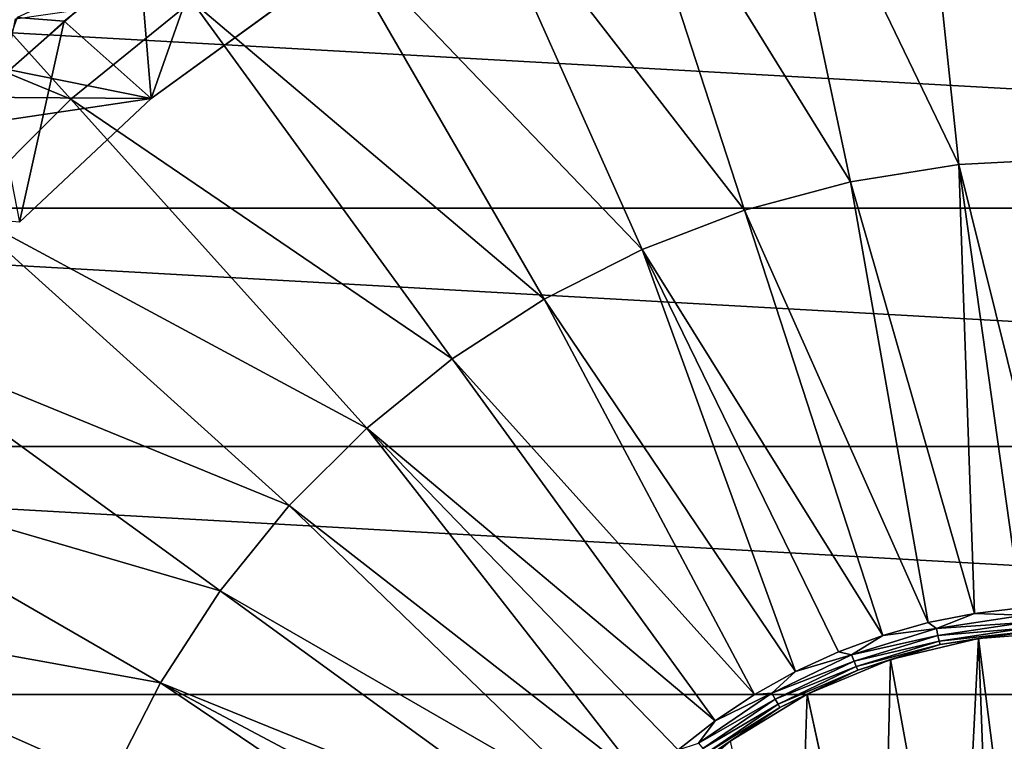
# Model space of a CAD drawing. Header units: metres. Extents: x -101 to 101, y -261 to 23.
# Tile 53 of 256: x -85.61 to -77.06, y 4.05 to 10.32. Entities that reach past the tile are written whole.
import ezdxf

# ---------------------------------------------------------------- set-up
doc = ezdxf.new("R2010")
doc.units = ezdxf.units.M
doc.layers.add('solid_505151_K2442K1000C34', color=7, linetype='CONTINUOUS')

msp = doc.modelspace()

# ---------------------------------------------------------------- linework, layer by layer
at = {"layer": 'solid_505151_K2442K1000C34'}
for points in [[(-76.5, 12.951678, 106.793419), (-77.853821, 12.880728, 106.793419), (-76.5, 9.10675, 107.663673)], [(-77.853821, 12.880728, 106.793419), (-79.192802, 12.668653, 106.793419), (-77.451912, 9.056863, 107.663673)], [(-77.853821, 12.880728, 106.793419), (-77.451912, 9.056863, 107.663673), (-76.5, 9.10675, 107.663673)], [(-79.192802, 12.668653, 106.793419), (-80.502289, 12.317778, 106.793419), (-78.393402, 8.907746, 107.663673)], [(-79.192802, 12.668653, 106.793419), (-78.393402, 8.907746, 107.663673), (-77.451912, 9.056863, 107.663673)], [(-87.685249, 12.422479, 105.622948), (-88.922478, 11.18525, 105.622948), (-85.166367, 9.624972, 106.793419)], [(-87.685249, 12.422479, 105.622948), (-85.166367, 9.624972, 106.793419), (-84.112808, 10.478127, 106.793419)], [(-80.502289, 12.317778, 106.793419), (-81.767921, 11.831946, 106.793419), (-79.31414, 8.661035, 107.663673)], [(-80.502289, 12.317778, 106.793419), (-79.31414, 8.661035, 107.663673), (-78.393402, 8.907746, 107.663673)], [(-81.767921, 11.831946, 106.793419), (-82.975838, 11.216482, 106.793419), (-80.204048, 8.31943, 107.663673)], [(-81.767921, 11.831946, 106.793419), (-80.204048, 8.31943, 107.663673), (-79.31414, 8.661035, 107.663673)], [(-84.467545, 9.631625, 59.5), (-83.880333, 11.304009, 59.5), (-84.566826, 10.8248, 59.5)], [(-84.467545, 9.631625, 59.5), (-83.1978, 10.554106, 59.5), (-83.880333, 11.304009, 59.5)], [(-82.975838, 11.216482, 106.793419), (-84.112808, 10.478127, 106.793419), (-81.053375, 7.886677, 107.663673)], [(-82.975838, 11.216482, 106.793419), (-81.053375, 7.886677, 107.663673), (-80.204048, 8.31943, 107.663673)], [(-88.922478, 11.18525, 105.622948), (-86.124969, 8.666365, 106.793419), (-85.166367, 9.624972, 106.793419)], [(-85.6325, 10.336066, 59.47118), (-85.222305, 10.303949, 59.5), (-84.566826, 10.8248, 59.5)], [(-84.467545, 9.631625, 59.5), (-84.566826, 10.8248, 59.5), (-85.222305, 10.303949, 59.5)], [(-94.519371, 8.67768, -4), (-93.434448, 10.640695, -4), (-58.480629, 8.67768, -4)], [(-93.434448, 10.640695, -4), (-59.565556, 10.640695, -4), (-58.480629, 8.67768, -4)], [(-88.21946, 10.390183, 59.599998), (-83.197861, 10.554075, 59.599998), (-84.467812, 9.6314, 59.599998)], [(-84.467812, 9.6314, 59.599998), (-83.197861, 10.554075, 59.599998), (-84.467545, 9.631625, 59.5)], [(-83.197861, 10.554075, 59.599998), (-83.1978, 10.554106, 59.5), (-84.467545, 9.631625, 59.5)], [(-84.112808, 10.478127, 106.793419), (-85.166367, 9.624972, 106.793419), (-81.852814, 7.367516, 107.663673)], [(-84.112808, 10.478127, 106.793419), (-81.852814, 7.367516, 107.663673), (-81.053375, 7.886677, 107.663673)], [(-90.452782, 10.385335), (-85.741341, 9.841111), (-85.105179, 10.401959)], [(-88.825485, 9.663541, 59.599998), (-88.21946, 10.390183, 59.599998), (-84.467812, 9.6314, 59.599998)], [(-85.645058, 10.322639, 0.028478), (-85.105179, 10.401959), (-85.741341, 9.841111)], [(-85.6325, 10.336066, 59.47118), (-85.844254, 9.743459, 59.5), (-85.222305, 10.303949, 59.5)], [(-85.612389, 8.556534, 59.5), (-85.222305, 10.303949, 59.5), (-85.844254, 9.743459, 59.5)], [(-85.612389, 8.556534, 59.5), (-84.467545, 9.631625, 59.5), (-85.222305, 10.303949, 59.5)], [(-89.386581, 8.901553, 59.599998), (-88.825485, 9.663541, 59.599998), (-84.467812, 9.6314, 59.599998)], [(-89.386581, 8.901553, 59.599998), (-84.467812, 9.6314, 59.599998), (-85.612099, 8.556839, 59.599998)], [(-85.166367, 9.624972, 106.793419), (-86.124969, 8.666365, 106.793419), (-82.593605, 6.767634, 107.663673)], [(-84.467812, 9.6314, 59.599998), (-84.467545, 9.631625, 59.5), (-85.612389, 8.556534, 59.5)], [(-85.612099, 8.556839, 59.599998), (-84.467812, 9.6314, 59.599998), (-85.612389, 8.556534, 59.5)], [(-85.166367, 9.624972, 106.793419), (-82.593605, 6.767634, 107.663673), (-81.852814, 7.367516, 107.663673)], [(-76.500031, 5.220883, 108.226677), (-76.5, 9.10675, 107.663673), (-77.451912, 9.056863, 107.663673)], [(-77.316757, 5.1566, 108.226677), (-77.451912, 9.056863, 107.663673), (-78.393402, 8.907746, 107.663673)], [(-76.90966, 5.204787, 108.226677), (-76.500031, 5.220883, 108.226677), (-77.451912, 9.056863, 107.663673)], [(-77.316757, 5.1566, 108.226677), (-76.90966, 5.204787, 108.226677), (-77.451912, 9.056863, 107.663673)], [(-77.718826, 5.076622, 108.226677), (-78.393402, 8.907746, 107.663673), (-79.31414, 8.661035, 107.663673)], [(-77.718826, 5.076622, 108.226677), (-77.316757, 5.1566, 108.226677), (-78.393402, 8.907746, 107.663673)], [(-95.377632, 6.605668, -4), (-94.519371, 8.67768, -4), (-57.622368, 6.605668, -4)], [(-94.519371, 8.67768, -4), (-58.480629, 8.67768, -4), (-57.622368, 6.605668, -4)], [(-86.124969, 8.666365, 106.793419), (-86.978127, 7.612805, 106.793419), (-83.267632, 6.093606, 107.663673)], [(-86.124969, 8.666365, 106.793419), (-83.267632, 6.093606, 107.663673), (-82.593605, 6.767634, 107.663673)], [(-78.11338, 4.965344, 108.226677), (-79.31414, 8.661035, 107.663673), (-80.204048, 8.31943, 107.663673)], [(-78.11338, 4.965344, 108.226677), (-77.718826, 5.076622, 108.226677), (-79.31414, 8.661035, 107.663673)], [(-78.870262, 4.651825, 108.226677), (-80.204048, 8.31943, 107.663673), (-81.053375, 7.886677, 107.663673)], [(-78.497978, 4.823453, 108.226677), (-78.11338, 4.965344, 108.226677), (-80.204048, 8.31943, 107.663673)], [(-78.870262, 4.651825, 108.226677), (-78.497978, 4.823453, 108.226677), (-80.204048, 8.31943, 107.663673)], [(-79.227936, 4.451516, 108.226677), (-81.053375, 7.886677, 107.663673), (-81.852814, 7.367516, 107.663673)], [(-79.227936, 4.451516, 108.226677), (-78.870262, 4.651825, 108.226677), (-81.053375, 7.886677, 107.663673)], [(-86.978127, 7.612805, 106.793419), (-87.716484, 6.475839, 106.793419), (-83.867516, 5.352814, 107.663673)], [(-86.978127, 7.612805, 106.793419), (-83.867516, 5.352814, 107.663673), (-83.267632, 6.093606, 107.663673)], [(-79.568794, 4.22376, 108.226677), (-81.852814, 7.367516, 107.663673), (-82.593605, 6.767634, 107.663673)], [(-79.568794, 4.22376, 108.226677), (-79.227936, 4.451516, 108.226677), (-81.852814, 7.367516, 107.663673)], [(-80.19175, 3.691692, 108.226677), (-82.593605, 6.767634, 107.663673), (-83.267632, 6.093606, 107.663673)], [(-79.890724, 3.969963, 108.226677), (-79.568794, 4.22376, 108.226677), (-82.593605, 6.767634, 107.663673)], [(-80.19175, 3.691692, 108.226677), (-79.890724, 3.969963, 108.226677), (-82.593605, 6.767634, 107.663673)], [(-95.998535, 4.450506, -4), (-95.377632, 6.605668, -4), (-57.001465, 4.450506, -4)], [(-95.377632, 6.605668, -4), (-57.622368, 6.605668, -4), (-57.001465, 4.450506, -4)], [(-87.716484, 6.475839, 106.793419), (-88.331947, 5.267922, 106.793419), (-84.386681, 4.553375, 107.663673)], [(-87.716484, 6.475839, 106.793419), (-84.386681, 4.553375, 107.663673), (-83.867516, 5.352814, 107.663673)], [(-80.470016, 3.390663, 108.226677), (-83.267632, 6.093606, 107.663673), (-83.867516, 5.352814, 107.663673)], [(-80.470016, 3.390663, 108.226677), (-80.19175, 3.691692, 108.226677), (-83.267632, 6.093606, 107.663673)], [(-80.723801, 3.06873, 108.226677), (-83.867516, 5.352814, 107.663673), (-84.386681, 4.553375, 107.663673)], [(-80.723801, 3.06873, 108.226677), (-80.470016, 3.390663, 108.226677), (-83.867516, 5.352814, 107.663673)], [(-88.331947, 5.267922, 106.793419), (-88.81778, 4.002289, 106.793419), (-84.819427, 3.704049, 107.663673)], [(-88.331947, 5.267922, 106.793419), (-84.819427, 3.704049, 107.663673), (-84.386681, 4.553375, 107.663673)], [(-77.646942, 5.025083, 108.222481), (-77.316757, 5.1566, 108.226677), (-77.718826, 5.076622, 108.226677)], [(-77.646942, 5.025083, 108.222481), (-76.885185, 5.1399, 108.222481), (-77.316757, 5.1566, 108.226677)], [(-76.880585, 5.078526, 108.196594), (-76.885185, 5.1399, 108.222481), (-77.646942, 5.025083, 108.222481)], [(-76.885185, 5.1399, 108.222481), (-76.90966, 5.204787, 108.226677), (-77.316757, 5.1566, 108.226677)], [(-77.646942, 5.025083, 108.222481), (-77.718826, 5.076622, 108.226677), (-78.11338, 4.965344, 108.226677)], [(-77.633247, 4.96508, 108.196594), (-76.880585, 5.078526, 108.196594), (-77.646942, 5.025083, 108.222481)], [(-76.876877, 5.029071, 108.151886), (-76.880585, 5.078526, 108.196594), (-77.633247, 4.96508, 108.196594)], [(-78.38308, 4.798014, 108.222481), (-78.11338, 4.965344, 108.226677), (-78.497978, 4.823453, 108.226677)], [(-78.38308, 4.798014, 108.222481), (-77.646942, 5.025083, 108.222481), (-78.11338, 4.965344, 108.226677)], [(-77.633247, 4.96508, 108.196594), (-77.646942, 5.025083, 108.222481), (-78.38308, 4.798014, 108.222481)], [(-78.360596, 4.740723, 108.196594), (-77.633247, 4.96508, 108.196594), (-78.38308, 4.798014, 108.222481)], [(-77.622215, 4.91673, 108.151886), (-77.633247, 4.96508, 108.196594), (-78.360596, 4.740723, 108.196594)], [(-77.622215, 4.91673, 108.151886), (-76.876877, 5.029071, 108.151886), (-77.633247, 4.96508, 108.196594)], [(-76.874474, 4.997046, 108.093346), (-76.876877, 5.029071, 108.151886), (-77.622215, 4.91673, 108.151886)], [(-77.615067, 4.885419, 108.093346), (-76.874474, 4.997046, 108.093346), (-77.622215, 4.91673, 108.151886)], [(-77.615067, 4.885419, 108.093346), (-77.282188, 4.938439, 108.027771), (-76.874474, 4.997046, 108.093346)], [(-76.500023, 5, 108.027771), (-77.282204, 4.938436, 107.949371), (-76.5, 5, 107.949371)], [(-76.842857, 1.5, 107.949371), (-76.5, 5, 107.949371), (-77.282204, 4.938436, 107.949371)], [(-76.500023, 5, 108.027771), (-77.282188, 4.938439, 108.027771), (-77.282204, 4.938436, 107.949371)], [(-76.874474, 4.997046, 108.093346), (-77.282188, 4.938439, 108.027771), (-76.500023, 5, 108.027771)], [(-78.342476, 4.694557, 108.151886), (-77.622215, 4.91673, 108.151886), (-78.360596, 4.740723, 108.196594)], [(-77.615067, 4.885419, 108.093346), (-77.622215, 4.91673, 108.151886), (-78.342476, 4.694557, 108.151886)], [(-78.330742, 4.664661, 108.093346), (-77.615067, 4.885419, 108.093346), (-78.342476, 4.694557, 108.151886)], [(-78.330742, 4.664661, 108.093346), (-78.045105, 4.755277, 108.027771), (-77.615067, 4.885419, 108.093346)], [(-77.282188, 4.938439, 108.027771), (-78.045128, 4.755267, 107.949371), (-77.282204, 4.938436, 107.949371)], [(-77.282188, 4.938439, 108.027771), (-78.045105, 4.755277, 108.027771), (-78.045128, 4.755267, 107.949371)], [(-77.454109, 1.5, 107.949371), (-77.282204, 4.938436, 107.949371), (-78.045128, 4.755267, 107.949371)], [(-77.615067, 4.885419, 108.093346), (-78.045105, 4.755277, 108.027771), (-77.282188, 4.938439, 108.027771)], [(-77.454109, 1.5, 107.949371), (-77.098328, 0.009774, 107.949371), (-77.282204, 4.938436, 107.949371)], [(-77.098328, 0.009774, 107.949371), (-76.842857, 1.5, 107.949371), (-77.282204, 4.938436, 107.949371)], [(-79.077156, 4.463766, 108.222481), (-78.38308, 4.798014, 108.222481), (-78.870262, 4.651825, 108.226677)], [(-78.360596, 4.740723, 108.196594), (-78.38308, 4.798014, 108.222481), (-79.077156, 4.463766, 108.222481)], [(-78.38308, 4.798014, 108.222481), (-78.497978, 4.823453, 108.226677), (-78.870262, 4.651825, 108.226677)], [(-79.046387, 4.410465, 108.196594), (-78.360596, 4.740723, 108.196594), (-79.077156, 4.463766, 108.222481)], [(-78.342476, 4.694557, 108.151886), (-78.360596, 4.740723, 108.196594), (-79.046387, 4.410465, 108.196594)], [(-78.769966, 4.455026, 108.027771), (-78.769989, 4.455011, 107.949371), (-78.045128, 4.755267, 107.949371)], [(-78.123283, 1.5, 107.949371), (-78.045128, 4.755267, 107.949371), (-78.769989, 4.455011, 107.949371)], [(-78.045105, 4.755277, 108.027771), (-78.769966, 4.455026, 108.027771), (-78.045128, 4.755267, 107.949371)], [(-78.330742, 4.664661, 108.093346), (-78.769966, 4.455026, 108.027771), (-78.045105, 4.755277, 108.027771)], [(-78.123283, 1.5, 107.949371), (-77.454109, 1.5, 107.949371), (-78.045128, 4.755267, 107.949371)], [(-79.077156, 4.463766, 108.222481), (-78.870262, 4.651825, 108.226677), (-79.227936, 4.451516, 108.226677)], [(-79.021584, 4.367516, 108.151886), (-78.342476, 4.694557, 108.151886), (-79.046387, 4.410465, 108.196594)], [(-78.330742, 4.664661, 108.093346), (-78.342476, 4.694557, 108.151886), (-79.021584, 4.367516, 108.151886)], [(-79.005531, 4.339703, 108.093346), (-78.330742, 4.664661, 108.093346), (-79.021584, 4.367516, 108.151886)], [(-79.005531, 4.339703, 108.093346), (-78.769966, 4.455026, 108.027771), (-78.330742, 4.664661, 108.093346)], [(-81.151863, 2.370193, 108.226677), (-84.386681, 4.553375, 107.663673), (-84.819427, 3.704049, 107.663673)], [(-80.951553, 2.727872, 108.226677), (-80.723801, 3.06873, 108.226677), (-84.386681, 4.553375, 107.663673)], [(-81.151863, 2.370193, 108.226677), (-80.951553, 2.727872, 108.226677), (-84.386681, 4.553375, 107.663673)], [(-96.374245, 2.239277, -4), (-95.998535, 4.450506, -4), (-56.625755, 2.239277, -4)], [(-95.998535, 4.450506, -4), (-57.001465, 4.450506, -4), (-56.625755, 2.239277, -4)], [(-79.713661, 4.029804, 108.222481), (-79.077156, 4.463766, 108.222481), (-79.568794, 4.22376, 108.226677)], [(-79.046387, 4.410465, 108.196594), (-79.077156, 4.463766, 108.222481), (-79.713661, 4.029804, 108.222481)], [(-79.077156, 4.463766, 108.222481), (-79.227936, 4.451516, 108.226677), (-79.568794, 4.22376, 108.226677)], [(-79.438934, 4.045077, 108.027771), (-79.438942, 4.045068, 107.949371), (-78.769989, 4.455011, 107.949371)], [(-78.866821, 1.5, 107.949371), (-78.769989, 4.455011, 107.949371), (-79.438942, 4.045068, 107.949371)], [(-78.769966, 4.455026, 108.027771), (-79.438934, 4.045077, 108.027771), (-78.769989, 4.455011, 107.949371)], [(-79.005531, 4.339703, 108.093346), (-79.438934, 4.045077, 108.027771), (-78.769966, 4.455026, 108.027771)], [(-78.866821, 1.5, 107.949371), (-78.128288, 1.5, 107.949371), (-78.769989, 4.455011, 107.949371)], [(-78.123283, 1.5, 107.949371), (-78.769989, 4.455011, 107.949371), (-78.128288, 1.5, 107.949371)], [(-79.675285, 3.981685, 108.196594), (-79.046387, 4.410465, 108.196594), (-79.713661, 4.029804, 108.222481)], [(-79.021584, 4.367516, 108.151886), (-79.046387, 4.410465, 108.196594), (-79.675285, 3.981685, 108.196594)], [(-79.644363, 3.942911, 108.151886), (-79.021584, 4.367516, 108.151886), (-79.675285, 3.981685, 108.196594)], [(-79.005531, 4.339703, 108.093346), (-79.021584, 4.367516, 108.151886), (-79.644363, 3.942911, 108.151886)], [(-79.624344, 3.917802, 108.093346), (-79.005531, 4.339703, 108.093346), (-79.644363, 3.942911, 108.151886)], [(-79.624344, 3.917802, 108.093346), (-79.438934, 4.045077, 108.027771), (-79.005531, 4.339703, 108.093346)], [(-79.713661, 4.029804, 108.222481), (-79.568794, 4.22376, 108.226677), (-79.890724, 3.969963, 108.226677)], [(-79.438934, 4.045077, 108.027771), (-80.035545, 3.535525, 108.027771), (-79.438942, 4.045068, 107.949371)], [(-79.624344, 3.917802, 108.093346), (-80.035545, 3.535525, 108.027771), (-79.438934, 4.045077, 108.027771)]]:
    msp.add_3dface(points, dxfattribs=at)

doc.saveas('drawing.dxf')
